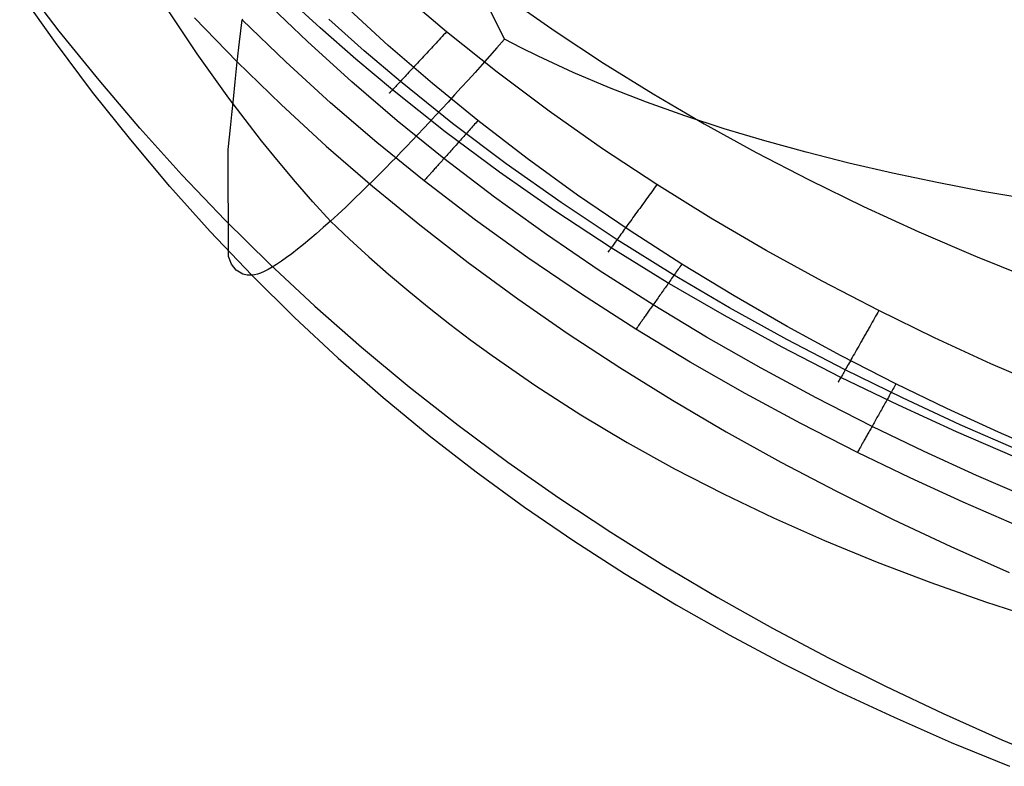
# Model space of a CAD drawing. Extents: x -353 to 1161, y -766 to 145.
# Tile 1 of 74: x -300 to -245, y -745 to -703. Entities that reach past the tile are written whole.
import ezdxf

# ---------------------------------------------------------------- set-up
doc = ezdxf.new("R2010")
doc.units = 0
doc.layers.add('DEFAULT', color=7, linetype='CONTINUOUS')

msp = doc.modelspace()

# ---------------------------------------------------------------- linework, layer by layer
at = {"layer": 'DEFAULT'}
for p, q in [((-298.269, -703.947, 191.502), (-300.434, -701.115, 191.458)), ((-298.471, -704.597, 244.197), (-300.481, -701.756, 244.103)), ((-283.682, -703.764, 68.62), (-285.645, -701.957, 68.652)), ((-273.174, -702.089, 45.744), (-270.528, -703.948, 45.718)), ((-290.553, -705.216, 265.917), (-292.27, -702.646, 265.942)), ((-284.391, -704.533, 77.402), (-286.801, -702.212, 77.414)), ((-279.869, -704.752, 76.166), (-282.279, -702.546, 76.166)), ((-276.605, -703.995, 76.166), (-278.568, -702.337, 76.166)), ((-273.362, -704.41, 280.823), (-274.343, -702.416, 281.094)), ((-288.309, -705.675, 91.409), (-290.699, -703.207, 91.409)), ((-288.008, -703.283, 80.401), (-288.042, -703.314, 80.62)), ((-281.211, -705.049, 73.78), (-283.194, -703.286, 73.793)), ((-288.188, -704.553, 86.004), (-288.042, -703.314, 80.62)), ((-285.6, -705.672, 80.583), (-288.042, -703.314, 80.62)), ((-281.676, -705.526, 68.588), (-283.682, -703.764, 68.62)), ((-296.043, -706.705, 191.544), (-298.269, -703.947, 191.502)), ((-276.935, -704.35, 76.135), (-277.02, -704.441, 76.117)), ((-276.851, -704.26, 76.149), (-276.935, -704.35, 76.135)), ((-276.768, -704.17, 76.158), (-276.851, -704.26, 76.149)), ((-276.686, -704.082, 76.164), (-276.768, -704.17, 76.158)), ((-276.605, -703.995, 76.166), (-276.686, -704.082, 76.164)), ((-273.771, -706.259, 76.166), (-276.605, -703.995, 76.166)), ((-273.362, -704.41, 280.823), (-273.788, -704.892, 280.449)), ((-272.425, -704.893, 281.052), (-273.362, -704.41, 280.823)), ((-270.528, -703.948, 45.718), (-267.816, -705.741, 45.69)), ((-296.4, -707.36, 244.29), (-298.471, -704.597, 244.197)), ((-288.309, -705.675, 91.409), (-288.188, -704.553, 86.004)), ((-281.91, -706.787, 77.391), (-284.391, -704.533, 77.402)), ((-277.392, -706.891, 76.166), (-279.869, -704.752, 76.166)), ((-277.452, -704.905, 75.957), (-277.539, -704.999, 75.911)), ((-277.365, -704.811, 75.999), (-277.452, -704.905, 75.957)), ((-277.278, -704.718, 76.035), (-277.365, -704.811, 75.999)), ((-277.191, -704.625, 76.067), (-277.278, -704.718, 76.035)), ((-277.105, -704.533, 76.094), (-277.191, -704.625, 76.067)), ((-277.02, -704.441, 76.117), (-277.105, -704.533, 76.094)), ((-273.788, -704.892, 280.449), (-274.204, -705.361, 280.068)), ((-271.471, -705.363, 281.276), (-272.425, -704.893, 281.052)), ((-288.779, -707.696, 265.881), (-290.553, -705.216, 265.917)), ((-279.186, -706.769, 73.767), (-281.211, -705.049, 73.78)), ((-277.975, -705.467, 75.603), (-278.061, -705.559, 75.526)), ((-277.888, -705.374, 75.675), (-277.975, -705.467, 75.603)), ((-277.801, -705.281, 75.742), (-277.888, -705.374, 75.675)), ((-277.714, -705.187, 75.803), (-277.801, -705.281, 75.742)), ((-277.627, -705.093, 75.86), (-277.714, -705.187, 75.803)), ((-277.539, -704.999, 75.911), (-277.627, -705.093, 75.86)), ((-274.204, -705.361, 280.068), (-274.612, -705.818, 279.68)), ((-269.515, -706.266, 281.712), (-271.471, -705.363, 281.276)), ((-288.427, -706.788, 97.441), (-288.309, -705.675, 91.409)), ((-288.309, -705.675, 91.409), (-285.853, -708.066, 91.409)), ((-283.087, -707.961, 80.548), (-285.6, -705.672, 80.583)), ((-279.629, -707.244, 68.558), (-281.676, -705.526, 68.588)), ((-278.477, -706.007, 75.06), (-278.556, -706.092, 74.952)), ((-278.396, -705.92, 75.164), (-278.477, -706.007, 75.06)), ((-278.314, -705.831, 75.262), (-278.396, -705.92, 75.164)), ((-278.23, -705.742, 75.355), (-278.314, -705.831, 75.262)), ((-278.146, -705.651, 75.443), (-278.23, -705.742, 75.355)), ((-278.061, -705.559, 75.526), (-278.146, -705.651, 75.443)), ((-274.612, -705.818, 279.68), (-275.01, -706.262, 279.285)), ((-267.816, -705.741, 45.69), (-265.038, -707.47, 45.661)), ((-278.996, -706.565, 74.2), (-279.062, -706.635, 74.06)), ((-278.928, -706.491, 74.337), (-278.996, -706.565, 74.2)), ((-278.858, -706.416, 74.469), (-278.928, -706.491, 74.337)), ((-278.785, -706.338, 74.597), (-278.858, -706.416, 74.469)), ((-278.711, -706.258, 74.72), (-278.785, -706.338, 74.597)), ((-278.634, -706.176, 74.838), (-278.711, -706.258, 74.72)), ((-278.556, -706.092, 74.952), (-278.634, -706.176, 74.838)), ((-275.01, -706.262, 279.285), (-275.399, -706.694, 278.883)), ((-270.863, -708.438, 76.166), (-273.771, -706.259, 76.166)), ((-267.496, -707.122, 282.132), (-269.515, -706.266, 281.712)), ((-293.755, -709.388, 191.584), (-296.043, -706.705, 191.544)), ((-288.53, -707.766, 103.479), (-288.427, -706.788, 97.441)), ((-279.363, -708.972, 77.38), (-281.91, -706.787, 77.391)), ((-279.535, -707.143, 72.646), (-279.573, -707.184, 72.478)), ((-279.494, -707.099, 72.814), (-279.535, -707.143, 72.646)), ((-279.45, -707.052, 72.979), (-279.494, -707.099, 72.814)), ((-279.403, -707.002, 73.142), (-279.45, -707.052, 72.979)), ((-279.353, -706.948, 73.302), (-279.403, -707.002, 73.142)), ((-279.3, -706.891, 73.46), (-279.353, -706.948, 73.302)), ((-279.245, -706.832, 73.615), (-279.3, -706.891, 73.46)), ((-279.186, -706.769, 73.767), (-279.245, -706.832, 73.615)), ((-279.126, -706.704, 73.915), (-279.186, -706.769, 73.767)), ((-276.265, -709.116, 73.749), (-279.186, -706.769, 73.767)), ((-279.062, -706.635, 74.06), (-279.126, -706.704, 73.915)), ((-274.852, -708.963, 76.166), (-277.392, -706.891, 76.166)), ((-275.78, -707.115, 278.475), (-276.152, -707.524, 278.06)), ((-275.399, -706.694, 278.883), (-275.78, -707.115, 278.475)), ((-265.415, -707.93, 282.536), (-267.496, -707.122, 282.132)), ((-294.269, -710.043, 244.384), (-296.4, -707.36, 244.29)), ((-286.947, -710.085, 265.834), (-288.779, -707.696, 265.881)), ((-279.788, -707.415, 70.586), (-279.79, -707.417, 70.418)), ((-279.79, -707.417, 70.418), (-279.789, -707.417, 70.25)), ((-279.789, -707.417, 70.25), (-279.786, -707.413, 70.085)), ((-279.783, -707.41, 70.756), (-279.788, -707.415, 70.586)), ((-279.786, -707.413, 70.085), (-279.78, -707.407, 69.922)), ((-279.775, -707.402, 70.927), (-279.783, -707.41, 70.756)), ((-279.78, -707.407, 69.922), (-279.772, -707.398, 69.76)), ((-279.765, -707.391, 71.099), (-279.775, -707.402, 70.927)), ((-279.772, -707.398, 69.76), (-279.761, -707.387, 69.601)), ((-279.751, -707.376, 71.272), (-279.765, -707.391, 71.099)), ((-279.761, -707.387, 69.601), (-279.748, -707.373, 69.444)), ((-279.735, -707.359, 71.445), (-279.751, -707.376, 71.272)), ((-279.748, -707.373, 69.444), (-279.733, -707.357, 69.29)), ((-279.716, -707.338, 71.618), (-279.735, -707.359, 71.445)), ((-279.733, -707.357, 69.29), (-279.716, -707.338, 69.138)), ((-279.693, -707.314, 71.791), (-279.716, -707.338, 71.618)), ((-279.716, -707.338, 69.138), (-279.697, -707.318, 68.988)), ((-279.697, -707.318, 68.988), (-279.676, -707.295, 68.842)), ((-279.668, -707.286, 71.964), (-279.693, -707.314, 71.791)), ((-279.676, -707.295, 68.842), (-279.653, -707.271, 68.698)), ((-279.639, -707.255, 72.136), (-279.668, -707.286, 71.964)), ((-279.653, -707.271, 68.698), (-279.629, -707.244, 68.558)), ((-279.607, -707.221, 72.307), (-279.639, -707.255, 72.136)), ((-276.677, -709.588, 68.515), (-279.629, -707.244, 68.558)), ((-279.573, -707.184, 72.478), (-279.607, -707.221, 72.307)), ((-276.152, -707.524, 278.06), (-276.516, -707.921, 277.638)), ((-265.038, -707.47, 45.661), (-262.195, -709.135, 45.63)), ((-288.62, -708.621, 109.528), (-288.53, -707.766, 103.479)), ((-285.853, -708.066, 91.409), (-283.333, -710.383, 91.409)), ((-280.507, -710.18, 80.512), (-283.087, -707.961, 80.548)), ((-276.516, -707.921, 277.638), (-276.871, -708.307, 277.21)), ((-263.272, -708.694, 282.925), (-265.415, -707.93, 282.536)), ((-288.697, -709.368, 115.593), (-288.62, -708.621, 109.528)), ((-277.218, -708.682, 276.776), (-277.557, -709.047, 276.335)), ((-276.871, -708.307, 277.21), (-277.218, -708.682, 276.776)), ((-267.886, -710.532, 76.166), (-270.863, -708.438, 76.166)), ((-261.068, -709.415, 283.299), (-263.272, -708.694, 282.925)), ((-288.817, -710.585, 127.795), (-288.697, -709.368, 115.593)), ((-276.752, -711.087, 77.369), (-279.363, -708.972, 77.38)), ((-277.557, -709.047, 276.335), (-277.888, -709.4, 275.888)), ((-273.268, -711.375, 73.731), (-276.265, -709.116, 73.749)), ((-275.214, -709.368, 76.205), (-275.275, -709.436, 76.22)), ((-275.153, -709.299, 76.193), (-275.214, -709.368, 76.205)), ((-275.092, -709.231, 76.183), (-275.153, -709.299, 76.193)), ((-275.032, -709.164, 76.176), (-275.092, -709.231, 76.183)), ((-274.972, -709.096, 76.17), (-275.032, -709.164, 76.176)), ((-274.912, -709.029, 76.167), (-274.972, -709.096, 76.17)), ((-274.852, -708.963, 76.166), (-274.912, -709.029, 76.167)), ((-272.094, -711.085, 76.166), (-274.852, -708.963, 76.166)), ((-262.195, -709.135, 45.63), (-259.288, -710.737, 45.599)), ((-291.404, -711.995, 191.623), (-293.755, -709.388, 191.584)), ((-278.211, -709.744, 275.435), (-278.527, -710.077, 274.975)), ((-277.888, -709.4, 275.888), (-278.211, -709.744, 275.435)), ((-273.65, -711.841, 68.474), (-276.677, -709.588, 68.515)), ((-275.706, -709.918, 76.388), (-275.768, -709.986, 76.422)), ((-275.645, -709.849, 76.357), (-275.706, -709.918, 76.388)), ((-275.583, -709.78, 76.328), (-275.645, -709.849, 76.357)), ((-275.521, -709.711, 76.301), (-275.583, -709.78, 76.328)), ((-275.46, -709.642, 76.277), (-275.521, -709.711, 76.301)), ((-275.398, -709.573, 76.256), (-275.46, -709.642, 76.277)), ((-275.337, -709.505, 76.237), (-275.398, -709.573, 76.256)), ((-275.275, -709.436, 76.22), (-275.337, -709.505, 76.237)), ((-258.804, -710.093, 283.659), (-261.068, -709.415, 283.299)), ((-292.075, -712.646, 244.48), (-294.269, -710.043, 244.384)), ((-286.009, -711.246, 265.806), (-286.947, -710.085, 265.834)), ((-283.333, -710.383, 91.409), (-280.748, -712.626, 91.409)), ((-277.862, -712.329, 80.478), (-280.507, -710.18, 80.512)), ((-278.836, -710.4, 274.51), (-279.137, -710.713, 274.038)), ((-278.527, -710.077, 274.975), (-278.836, -710.4, 274.51)), ((-276.19, -710.459, 76.728), (-276.249, -710.525, 76.782)), ((-276.131, -710.393, 76.677), (-276.19, -710.459, 76.728)), ((-276.071, -710.326, 76.628), (-276.131, -710.393, 76.677)), ((-276.011, -710.259, 76.582), (-276.071, -710.326, 76.628)), ((-275.951, -710.191, 76.538), (-276.011, -710.259, 76.582)), ((-275.89, -710.123, 76.497), (-275.951, -710.191, 76.538)), ((-275.829, -710.055, 76.458), (-275.89, -710.123, 76.497)), ((-275.768, -709.986, 76.422), (-275.829, -710.055, 76.458)), ((-256.481, -710.733, 284.005), (-258.804, -710.093, 283.659)), ((-288.807, -716.568, 218.861), (-288.817, -710.585, 127.795)), ((-279.431, -711.017, 273.56), (-279.718, -711.312, 273.077)), ((-279.137, -710.713, 274.038), (-279.431, -711.017, 273.56)), ((-276.645, -710.968, 77.223), (-276.699, -711.028, 77.295)), ((-276.591, -710.907, 77.153), (-276.645, -710.968, 77.223)), ((-276.535, -710.845, 77.085), (-276.591, -710.907, 77.153)), ((-276.479, -710.782, 77.02), (-276.535, -710.845, 77.085)), ((-276.423, -710.719, 76.957), (-276.479, -710.782, 77.02)), ((-276.365, -710.655, 76.896), (-276.423, -710.719, 76.957)), ((-276.308, -710.59, 76.838), (-276.365, -710.655, 76.896)), ((-276.249, -710.525, 76.782), (-276.308, -710.59, 76.838)), ((-264.843, -712.541, 76.166), (-267.886, -710.532, 76.166)), ((-259.288, -710.737, 45.599), (-256.316, -712.278, 45.568)), ((-254.099, -711.334, 284.338), (-256.481, -710.733, 284.005)), ((-285.055, -712.384, 265.776), (-286.009, -711.246, 265.806)), ((-279.718, -711.312, 273.077), (-279.998, -711.597, 272.587)), ((-277.141, -711.523, 78.032), (-277.185, -711.572, 78.123)), ((-277.096, -711.472, 77.943), (-277.141, -711.523, 78.032)), ((-277.05, -711.421, 77.856), (-277.096, -711.472, 77.943)), ((-277.003, -711.368, 77.77), (-277.05, -711.421, 77.856)), ((-276.954, -711.314, 77.686), (-277.003, -711.368, 77.77)), ((-276.905, -711.259, 77.604), (-276.954, -711.314, 77.686)), ((-276.855, -711.202, 77.524), (-276.905, -711.259, 77.604)), ((-276.804, -711.145, 77.445), (-276.855, -711.202, 77.524)), ((-276.752, -711.087, 77.369), (-276.804, -711.145, 77.445)), ((-276.699, -711.028, 77.295), (-276.752, -711.087, 77.369)), ((-273.919, -713.252, 77.358), (-276.752, -711.087, 77.369)), ((-270.201, -713.544, 73.713), (-273.268, -711.375, 73.731)), ((-269.271, -713.13, 76.166), (-272.094, -711.085, 76.166)), ((-251.659, -711.898, 284.658), (-254.099, -711.334, 284.338)), ((-288.988, -714.523, 191.661), (-291.404, -711.995, 191.623)), ((-280.272, -711.874, 272.092), (-280.539, -712.142, 271.591)), ((-279.998, -711.597, 272.587), (-280.272, -711.874, 272.092)), ((-277.649, -712.09, 79.414), (-277.702, -712.149, 79.625)), ((-277.621, -712.059, 79.309), (-277.649, -712.09, 79.414)), ((-277.591, -712.026, 79.205), (-277.621, -712.059, 79.309)), ((-277.561, -711.992, 79.102), (-277.591, -712.026, 79.205)), ((-277.529, -711.956, 78.999), (-277.561, -711.992, 79.102)), ((-277.495, -711.919, 78.897), (-277.529, -711.956, 78.999)), ((-277.461, -711.88, 78.797), (-277.495, -711.919, 78.897)), ((-277.425, -711.84, 78.697), (-277.461, -711.88, 78.797)), ((-277.388, -711.799, 78.598), (-277.425, -711.84, 78.697)), ((-277.35, -711.756, 78.5), (-277.388, -711.799, 78.598)), ((-277.31, -711.712, 78.404), (-277.35, -711.756, 78.5)), ((-277.27, -711.666, 78.309), (-277.31, -711.712, 78.404)), ((-277.228, -711.62, 78.215), (-277.27, -711.666, 78.309)), ((-277.185, -711.572, 78.123), (-277.228, -711.62, 78.215)), ((-270.555, -714.005, 68.433), (-273.65, -711.841, 68.474)), ((-249.162, -712.428, 284.966), (-251.659, -711.898, 284.658)), ((-289.819, -715.168, 244.577), (-292.075, -712.646, 244.48)), ((-284.087, -713.498, 265.742), (-285.055, -712.384, 265.776)), ((-281.055, -712.654, 270.572), (-281.304, -712.897, 270.053)), ((-280.8, -712.402, 271.084), (-281.055, -712.654, 270.572)), ((-280.539, -712.142, 271.591), (-280.8, -712.402, 271.084)), ((-280.748, -712.626, 91.409), (-278.101, -714.797, 91.409)), ((-277.829, -712.292, 80.265), (-277.862, -712.329, 80.478)), ((-274.992, -714.527, 80.443), (-277.862, -712.329, 80.478)), ((-277.792, -712.25, 80.051), (-277.829, -712.292, 80.265)), ((-277.749, -712.202, 79.837), (-277.792, -712.25, 80.051)), ((-277.702, -712.149, 79.625), (-277.749, -712.202, 79.837)), ((-264.913, -712.638, 76.164), (-264.984, -712.736, 76.158)), ((-264.843, -712.541, 76.166), (-264.913, -712.638, 76.164)), ((-261.816, -714.421, 76.166), (-264.843, -712.541, 76.166)), ((-256.316, -712.278, 45.568), (-253.281, -713.758, 45.538)), ((-246.606, -712.926, 285.263), (-249.162, -712.428, 284.966)), ((-281.304, -712.897, 270.053), (-281.785, -713.362, 269)), ((-266.387, -715.099, 76.166), (-269.271, -713.13, 76.166)), ((-265.275, -713.14, 76.092), (-265.349, -713.243, 76.065)), ((-265.201, -713.037, 76.115), (-265.275, -713.14, 76.092)), ((-265.128, -712.936, 76.134), (-265.201, -713.037, 76.115)), ((-265.056, -712.836, 76.148), (-265.128, -712.936, 76.134)), ((-264.984, -712.736, 76.158), (-265.056, -712.836, 76.148)), ((-241.324, -713.83, 285.823), (-246.606, -712.926, 285.263)), ((-283.104, -714.59, 265.706), (-284.087, -713.498, 265.742)), ((-281.785, -713.362, 269), (-282.245, -713.797, 267.924)), ((-271.022, -715.337, 77.347), (-273.919, -713.252, 77.358)), ((-267.069, -715.624, 73.696), (-270.201, -713.544, 73.713)), ((-265.726, -713.764, 75.852), (-265.801, -713.869, 75.794)), ((-265.65, -713.659, 75.905), (-265.726, -713.764, 75.852)), ((-265.575, -713.554, 75.952), (-265.65, -713.659, 75.905)), ((-265.499, -713.45, 75.995), (-265.575, -713.554, 75.952)), ((-265.424, -713.346, 76.032), (-265.499, -713.45, 75.995)), ((-265.349, -713.243, 76.065), (-265.424, -713.346, 76.032)), ((-253.281, -713.758, 45.538), (-250.182, -715.178, 45.51)), ((-282.684, -714.206, 266.826), (-283.104, -714.59, 265.706)), ((-282.245, -713.797, 267.924), (-282.684, -714.206, 266.826)), ((-267.396, -716.078, 68.394), (-270.555, -714.005, 68.433)), ((-266.101, -714.284, 75.508), (-266.175, -714.386, 75.423)), ((-266.027, -714.181, 75.588), (-266.101, -714.284, 75.508)), ((-265.952, -714.077, 75.662), (-266.027, -714.181, 75.588)), ((-265.877, -713.973, 75.731), (-265.952, -714.077, 75.662)), ((-265.801, -713.869, 75.794), (-265.877, -713.973, 75.731)), ((-288.988, -714.523, 191.661), (-286.509, -716.972, 191.697)), ((-283.104, -714.59, 265.706), (-283.507, -714.95, 264.564)), ((-283.104, -714.59, 265.706), (-282.036, -715.598, 265.856)), ((-278.101, -714.797, 91.409), (-275.393, -716.897, 91.409)), ((-272.058, -716.643, 80.409), (-274.992, -714.527, 80.443)), ((-266.46, -714.781, 75.029), (-266.529, -714.876, 74.917)), ((-266.39, -714.684, 75.135), (-266.46, -714.781, 75.029)), ((-266.319, -714.586, 75.237), (-266.39, -714.684, 75.135)), ((-266.247, -714.486, 75.333), (-266.319, -714.586, 75.237)), ((-266.175, -714.386, 75.423), (-266.247, -714.486, 75.333)), ((-258.734, -716.221, 76.166), (-261.816, -714.421, 76.166)), ((-287.499, -717.61, 244.678), (-289.819, -715.168, 244.577)), ((-283.892, -715.287, 263.4), (-284.26, -715.601, 262.214)), ((-283.507, -714.95, 264.564), (-283.892, -715.287, 263.4)), ((-268.065, -717.343, 77.337), (-271.022, -715.337, 77.347)), ((-266.906, -715.4, 74.143), (-266.963, -715.478, 73.998)), ((-266.848, -715.319, 74.283), (-266.906, -715.4, 74.143)), ((-266.788, -715.235, 74.419), (-266.848, -715.319, 74.283)), ((-266.725, -715.149, 74.551), (-266.788, -715.235, 74.419)), ((-266.661, -715.06, 74.678), (-266.725, -715.149, 74.551)), ((-266.596, -714.969, 74.8), (-266.661, -715.06, 74.678)), ((-266.529, -714.876, 74.917), (-266.596, -714.969, 74.8)), ((-263.446, -716.993, 76.166), (-266.387, -715.099, 76.166)), ((-250.182, -715.178, 45.51), (-247.02, -716.539, 45.484)), ((-284.611, -715.892, 261.005), (-284.945, -716.16, 259.774)), ((-284.26, -715.601, 262.214), (-284.611, -715.892, 261.005)), ((-282.036, -715.598, 265.856), (-280.949, -716.586, 266.003)), ((-267.291, -715.933, 72.886), (-267.328, -715.984, 72.716)), ((-267.252, -715.878, 73.054), (-267.291, -715.933, 72.886)), ((-267.21, -715.82, 73.219), (-267.252, -715.878, 73.054)), ((-267.165, -715.758, 73.381), (-267.21, -715.82, 73.219)), ((-267.118, -715.693, 73.54), (-267.165, -715.758, 73.381)), ((-267.069, -715.624, 73.696), (-267.118, -715.693, 73.54)), ((-267.017, -715.553, 73.849), (-267.069, -715.624, 73.696)), ((-263.954, -717.569, 73.68), (-267.069, -715.624, 73.696)), ((-266.963, -715.478, 73.998), (-267.017, -715.553, 73.849)), ((-285.261, -716.406, 258.52), (-285.561, -716.628, 257.243)), ((-284.945, -716.16, 259.774), (-285.261, -716.406, 258.52)), ((-267.56, -716.304, 70.269), (-267.557, -716.301, 70.1)), ((-267.558, -716.302, 70.613), (-267.56, -716.305, 70.44)), ((-267.56, -716.305, 70.44), (-267.56, -716.304, 70.269)), ((-267.553, -716.295, 70.787), (-267.558, -716.302, 70.613)), ((-267.557, -716.301, 70.1), (-267.552, -716.294, 69.932)), ((-267.546, -716.286, 70.962), (-267.553, -716.295, 70.787)), ((-267.552, -716.294, 69.932), (-267.545, -716.284, 69.767)), ((-267.536, -716.272, 71.138), (-267.546, -716.286, 70.962)), ((-267.545, -716.284, 69.767), (-267.536, -716.271, 69.604)), ((-267.524, -716.255, 71.315), (-267.536, -716.272, 71.138)), ((-267.536, -716.271, 69.604), (-267.524, -716.256, 69.443)), ((-267.509, -716.234, 71.492), (-267.524, -716.255, 71.315)), ((-267.524, -716.256, 69.443), (-267.511, -716.237, 69.285)), ((-267.511, -716.237, 69.285), (-267.496, -716.217, 69.129)), ((-267.491, -716.21, 71.669), (-267.509, -716.234, 71.492)), ((-267.496, -716.217, 69.129), (-267.479, -716.193, 68.976)), ((-267.471, -716.182, 71.845), (-267.491, -716.21, 71.669)), ((-267.479, -716.193, 68.976), (-267.461, -716.168, 68.826)), ((-267.448, -716.15, 72.022), (-267.471, -716.182, 71.845)), ((-267.461, -716.168, 68.826), (-267.441, -716.14, 68.679)), ((-267.422, -716.114, 72.197), (-267.448, -716.15, 72.022)), ((-267.441, -716.14, 68.679), (-267.419, -716.11, 68.535)), ((-267.393, -716.074, 72.372), (-267.422, -716.114, 72.197)), ((-267.419, -716.11, 68.535), (-267.396, -716.078, 68.394)), ((-264.256, -718.014, 68.358), (-267.396, -716.078, 68.394)), ((-267.362, -716.031, 72.545), (-267.393, -716.074, 72.372)), ((-267.328, -715.984, 72.716), (-267.362, -716.031, 72.545)), ((-255.602, -717.943, 76.166), (-258.734, -716.221, 76.166)), ((-288.629, -716.999, 225.561), (-288.807, -716.568, 218.861)), ((-288.363, -717.337, 232.13), (-288.629, -716.999, 225.561)), ((-286.509, -716.972, 191.697), (-283.965, -719.342, 191.732)), ((-286.11, -717.005, 254.619), (-286.358, -717.16, 253.272)), ((-285.844, -716.828, 255.943), (-286.11, -717.005, 254.619)), ((-285.561, -716.628, 257.243), (-285.844, -716.828, 255.943)), ((-280.949, -716.586, 266.003), (-279.844, -717.555, 266.147)), ((-275.393, -716.897, 91.409), (-272.623, -718.927, 91.409)), ((-269.064, -718.679, 80.377), (-272.058, -716.643, 80.409)), ((-263.497, -717.064, 76.167), (-263.547, -717.136, 76.17)), ((-263.446, -716.993, 76.166), (-263.497, -717.064, 76.167)), ((-260.519, -718.771, 76.166), (-263.446, -716.993, 76.166)), ((-247.02, -716.539, 45.484), (-243.797, -717.842, 45.461)), ((-287.992, -717.55, 238.518), (-288.363, -717.337, 232.13)), ((-287.762, -717.601, 241.63), (-287.992, -717.55, 238.518)), ((-287.499, -717.61, 244.678), (-287.762, -717.601, 241.63)), ((-287.351, -717.591, 246.172), (-287.499, -717.61, 244.678)), ((-287.499, -717.61, 244.678), (-285.115, -719.97, 244.781)), ((-287.186, -717.55, 247.641), (-287.351, -717.591, 246.172)), ((-287.004, -717.487, 249.086), (-287.186, -717.55, 247.641)), ((-286.806, -717.4, 250.505), (-287.004, -717.487, 249.086)), ((-286.591, -717.291, 251.901), (-286.806, -717.4, 250.505)), ((-286.358, -717.16, 253.272), (-286.591, -717.291, 251.901)), ((-279.844, -717.555, 266.147), (-278.721, -718.504, 266.29)), ((-265.052, -719.27, 77.327), (-268.065, -717.343, 77.337)), ((-260.785, -719.429, 73.665), (-263.954, -717.569, 73.68)), ((-263.856, -717.573, 76.234), (-263.908, -717.647, 76.253)), ((-263.804, -717.5, 76.218), (-263.856, -717.573, 76.234)), ((-263.752, -717.426, 76.204), (-263.804, -717.5, 76.218)), ((-263.701, -717.353, 76.192), (-263.752, -717.426, 76.204)), ((-263.649, -717.281, 76.183), (-263.701, -717.353, 76.192)), ((-263.598, -717.208, 76.175), (-263.649, -717.281, 76.183)), ((-263.547, -717.136, 76.17), (-263.598, -717.208, 76.175)), ((-264.271, -718.162, 76.448), (-264.323, -718.235, 76.486)), ((-264.219, -718.089, 76.413), (-264.271, -718.162, 76.448)), ((-261.064, -719.866, 68.323), (-264.256, -718.014, 68.358)), ((-264.168, -718.015, 76.381), (-264.219, -718.089, 76.413)), ((-264.116, -717.942, 76.35), (-264.168, -718.015, 76.381)), ((-264.064, -717.868, 76.322), (-264.116, -717.942, 76.35)), ((-264.012, -717.794, 76.297), (-264.064, -717.868, 76.322)), ((-263.96, -717.721, 76.274), (-264.012, -717.794, 76.297)), ((-263.908, -717.647, 76.253), (-263.96, -717.721, 76.274)), ((-252.424, -719.588, 76.166), (-255.602, -717.943, 76.166)), ((-278.721, -718.504, 266.29), (-277.58, -719.434, 266.429)), ((-266.014, -720.634, 80.345), (-269.064, -718.679, 80.377)), ((-264.626, -718.666, 76.761), (-264.676, -718.736, 76.815)), ((-264.577, -718.596, 76.709), (-264.626, -718.666, 76.761)), ((-264.526, -718.524, 76.66), (-264.577, -718.596, 76.709)), ((-264.476, -718.453, 76.613), (-264.526, -718.524, 76.66)), ((-264.425, -718.381, 76.568), (-264.476, -718.453, 76.613)), ((-264.374, -718.308, 76.526), (-264.425, -718.381, 76.568)), ((-264.323, -718.235, 76.486), (-264.374, -718.308, 76.526)), ((-272.623, -718.927, 91.409), (-269.794, -720.888, 91.409)), ((-265.052, -719.27, 77.327), (-265.097, -719.333, 77.401)), ((-265.007, -719.206, 77.256), (-265.052, -719.27, 77.327)), ((-262.056, -721.079, 77.318), (-265.052, -719.27, 77.327)), ((-264.962, -719.142, 77.186), (-265.007, -719.206, 77.256)), ((-264.915, -719.076, 77.119), (-264.962, -719.142, 77.186)), ((-264.869, -719.01, 77.054), (-264.915, -719.076, 77.119)), ((-264.821, -718.943, 76.99), (-264.869, -719.01, 77.054)), ((-264.773, -718.874, 76.93), (-264.821, -718.943, 76.99)), ((-264.725, -718.806, 76.871), (-264.773, -718.874, 76.93)), ((-264.676, -718.736, 76.815), (-264.725, -718.806, 76.871)), ((-257.544, -720.478, 76.166), (-260.519, -718.771, 76.166)), ((-283.965, -719.342, 191.732), (-281.358, -721.636, 191.765)), ((-277.58, -719.434, 266.429), (-276.421, -720.345, 266.566)), ((-265.422, -719.795, 78.056), (-265.459, -719.847, 78.145)), ((-265.384, -719.741, 77.968), (-265.422, -719.795, 78.056)), ((-265.346, -719.686, 77.882), (-265.384, -719.741, 77.968)), ((-265.306, -719.63, 77.797), (-265.346, -719.686, 77.882)), ((-265.266, -719.573, 77.714), (-265.306, -719.63, 77.797)), ((-265.225, -719.515, 77.633), (-265.266, -719.573, 77.714)), ((-265.183, -719.455, 77.554), (-265.225, -719.515, 77.633)), ((-265.14, -719.395, 77.476), (-265.183, -719.455, 77.554)), ((-265.097, -719.333, 77.401), (-265.14, -719.395, 77.476)), ((-257.568, -721.208, 73.65), (-260.785, -719.429, 73.665)), ((-252.543, -719.798, 76.158), (-252.604, -719.905, 76.148)), ((-252.484, -719.693, 76.164), (-252.543, -719.798, 76.158)), ((-252.424, -719.588, 76.166), (-252.484, -719.693, 76.164)), ((-249.305, -721.111, 76.166), (-252.424, -719.588, 76.166)), ((-285.115, -719.97, 244.781), (-282.668, -722.249, 244.887)), ((-276.421, -720.345, 266.566), (-275.244, -721.237, 266.701)), ((-265.823, -720.364, 79.307), (-265.87, -720.43, 79.513)), ((-265.773, -720.292, 79.105), (-265.823, -720.364, 79.307)), ((-265.746, -720.254, 79.004), (-265.773, -720.292, 79.105)), ((-265.718, -720.215, 78.905), (-265.746, -720.254, 79.004)), ((-265.689, -720.174, 78.806), (-265.718, -720.215, 78.905)), ((-265.659, -720.131, 78.708), (-265.689, -720.174, 78.806)), ((-265.628, -720.087, 78.611), (-265.659, -720.131, 78.708)), ((-265.596, -720.042, 78.516), (-265.628, -720.087, 78.611)), ((-265.563, -719.995, 78.421), (-265.596, -720.042, 78.516)), ((-265.53, -719.947, 78.328), (-265.563, -719.995, 78.421)), ((-265.495, -719.898, 78.236), (-265.53, -719.947, 78.328)), ((-265.459, -719.847, 78.145), (-265.495, -719.898, 78.236)), ((-257.825, -721.636, 68.288), (-261.064, -719.866, 68.323)), ((-252.853, -720.344, 76.063), (-252.916, -720.455, 76.029)), ((-252.79, -720.233, 76.091), (-252.853, -720.344, 76.063)), ((-252.727, -720.123, 76.114), (-252.79, -720.233, 76.091)), ((-252.665, -720.013, 76.133), (-252.727, -720.123, 76.114)), ((-252.604, -719.905, 76.148), (-252.665, -720.013, 76.133)), ((-269.794, -720.888, 91.409), (-266.906, -722.781, 91.409)), ((-265.984, -720.592, 80.136), (-266.014, -720.634, 80.345)), ((-262.981, -722.468, 80.316), (-266.014, -720.634, 80.345)), ((-265.95, -720.544, 79.928), (-265.984, -720.592, 80.136)), ((-265.912, -720.49, 79.72), (-265.95, -720.544, 79.928)), ((-265.87, -720.43, 79.513), (-265.912, -720.49, 79.72)), ((-254.525, -722.115, 76.166), (-257.544, -720.478, 76.166)), ((-253.171, -720.906, 75.845), (-253.203, -720.963, 75.816)), ((-253.139, -720.85, 75.873), (-253.171, -720.906, 75.845)), ((-253.107, -720.793, 75.899), (-253.139, -720.85, 75.873)), ((-253.075, -720.737, 75.924), (-253.107, -720.793, 75.899)), ((-253.043, -720.68, 75.948), (-253.075, -720.737, 75.924)), ((-253.011, -720.624, 75.97), (-253.043, -720.68, 75.948)), ((-252.979, -720.568, 75.991), (-253.011, -720.624, 75.97)), ((-252.948, -720.511, 76.011), (-252.979, -720.568, 75.991)), ((-252.916, -720.455, 76.029), (-252.948, -720.511, 76.011)), ((-275.244, -721.237, 266.701), (-274.049, -722.11, 266.833)), ((-259.014, -722.814, 77.309), (-262.056, -721.079, 77.318)), ((-254.305, -722.906, 73.635), (-257.568, -721.208, 73.65)), ((-253.489, -721.467, 75.493), (-253.551, -721.577, 75.406)), ((-253.426, -721.356, 75.575), (-253.489, -721.467, 75.493)), ((-253.395, -721.3, 75.613), (-253.426, -721.356, 75.575)), ((-253.363, -721.244, 75.651), (-253.395, -721.3, 75.613)), ((-253.331, -721.188, 75.686), (-253.363, -721.244, 75.651)), ((-253.299, -721.132, 75.721), (-253.331, -721.188, 75.686)), ((-253.267, -721.075, 75.754), (-253.299, -721.132, 75.721)), ((-253.235, -721.019, 75.786), (-253.267, -721.075, 75.754)), ((-253.203, -720.963, 75.816), (-253.235, -721.019, 75.786)), ((-246.15, -722.565, 76.166), (-249.305, -721.111, 76.166)), ((-281.358, -721.636, 191.765), (-278.69, -723.854, 191.796)), ((-254.542, -723.324, 68.256), (-257.825, -721.636, 68.288)), ((-253.793, -722.003, 75.002), (-253.851, -722.105, 74.887)), ((-253.734, -721.899, 75.111), (-253.793, -722.003, 75.002)), ((-253.674, -721.793, 75.215), (-253.734, -721.899, 75.111)), ((-253.613, -721.685, 75.313), (-253.674, -721.793, 75.215)), ((-253.551, -721.577, 75.406), (-253.613, -721.685, 75.313)), ((-282.668, -722.249, 244.887), (-280.156, -724.449, 244.995)), ((-274.049, -722.11, 266.833), (-271.605, -723.8, 267.09)), ((-259.903, -724.227, 80.288), (-262.981, -722.468, 80.316)), ((-251.465, -723.683, 76.166), (-254.525, -722.115, 76.166)), ((-254.12, -722.58, 74.237), (-254.169, -722.667, 74.093)), ((-254.069, -722.49, 74.377), (-254.12, -722.58, 74.237)), ((-254.017, -722.398, 74.512), (-254.069, -722.49, 74.377)), ((-253.963, -722.303, 74.642), (-254.017, -722.398, 74.512)), ((-253.908, -722.205, 74.767), (-253.963, -722.303, 74.642)), ((-253.851, -722.105, 74.887), (-253.908, -722.205, 74.767)), ((-242.96, -723.952, 76.166), (-246.15, -722.565, 76.166)), ((-266.906, -722.781, 91.409), (-263.96, -724.608, 91.409)), ((-255.929, -724.476, 77.301), (-259.014, -722.814, 77.309)), ((-254.423, -723.114, 73.146), (-254.457, -723.175, 72.977)), ((-254.386, -723.048, 73.312), (-254.423, -723.114, 73.146)), ((-254.346, -722.979, 73.475), (-254.386, -723.048, 73.312)), ((-254.305, -722.906, 73.635), (-254.346, -722.979, 73.475)), ((-254.262, -722.83, 73.792), (-254.305, -722.906, 73.635)), ((-251.106, -724.476, 73.622), (-254.305, -722.906, 73.635)), ((-254.216, -722.75, 73.944), (-254.262, -722.83, 73.792)), ((-254.169, -722.667, 74.093), (-254.216, -722.75, 73.944)), ((-254.7, -723.603, 70.315), (-254.698, -723.6, 70.142)), ((-254.699, -723.602, 70.49), (-254.7, -723.603, 70.315)), ((-254.697, -723.598, 70.666), (-254.699, -723.602, 70.49)), ((-254.698, -723.6, 70.142), (-254.694, -723.593, 69.97)), ((-254.692, -723.59, 70.844), (-254.697, -723.598, 70.666)), ((-254.694, -723.593, 69.97), (-254.689, -723.583, 69.801)), ((-254.686, -723.578, 71.023), (-254.692, -723.59, 70.844)), ((-254.689, -723.583, 69.801), (-254.681, -723.57, 69.634)), ((-254.677, -723.562, 71.202), (-254.686, -723.578, 71.023)), ((-254.681, -723.57, 69.634), (-254.672, -723.553, 69.469)), ((-254.665, -723.542, 71.382), (-254.677, -723.562, 71.202)), ((-254.672, -723.553, 69.469), (-254.661, -723.534, 69.307)), ((-254.652, -723.518, 71.563), (-254.665, -723.542, 71.382)), ((-254.661, -723.534, 69.307), (-254.648, -723.512, 69.148)), ((-254.636, -723.489, 71.743), (-254.652, -723.518, 71.563)), ((-254.648, -723.512, 69.148), (-254.634, -723.487, 68.992)), ((-254.617, -723.457, 71.922), (-254.636, -723.489, 71.743)), ((-254.634, -723.487, 68.992), (-254.618, -723.459, 68.838)), ((-254.618, -723.459, 68.838), (-254.601, -723.429, 68.688)), ((-254.596, -723.42, 72.102), (-254.617, -723.457, 71.922)), ((-254.601, -723.429, 68.688), (-254.582, -723.396, 68.54)), ((-254.573, -723.38, 72.28), (-254.596, -723.42, 72.102)), ((-254.582, -723.396, 68.54), (-254.563, -723.361, 68.396)), ((-254.548, -723.335, 72.457), (-254.573, -723.38, 72.28)), ((-254.563, -723.361, 68.396), (-254.542, -723.324, 68.256)), ((-254.52, -723.286, 72.632), (-254.548, -723.335, 72.457)), ((-251.324, -724.884, 68.225), (-254.542, -723.324, 68.256)), ((-254.49, -723.232, 72.806), (-254.52, -723.286, 72.632)), ((-254.457, -723.175, 72.977), (-254.49, -723.232, 72.806)), ((-251.465, -723.683, 76.166), (-251.507, -723.757, 76.167)), ((-248.611, -725.068, 76.166), (-251.465, -723.683, 76.166)), ((-278.69, -723.854, 191.796), (-275.96, -725.997, 191.826)), ((-271.605, -723.8, 267.09), (-269.09, -725.417, 267.337)), ((-256.782, -725.912, 80.261), (-259.903, -724.227, 80.288)), ((-251.763, -724.213, 76.217), (-251.806, -724.29, 76.232)), ((-251.72, -724.137, 76.203), (-251.763, -724.213, 76.217)), ((-251.677, -724.06, 76.192), (-251.72, -724.137, 76.203)), ((-251.634, -723.984, 76.182), (-251.677, -724.06, 76.192)), ((-251.591, -723.908, 76.175), (-251.634, -723.984, 76.182)), ((-251.549, -723.832, 76.17), (-251.591, -723.908, 76.175)), ((-251.507, -723.757, 76.167), (-251.549, -723.832, 76.17)), ((-280.156, -724.449, 244.995), (-277.581, -726.571, 245.105)), ((-263.96, -724.608, 91.409), (-260.958, -726.37, 91.409)), ((-252.804, -726.067, 77.293), (-255.929, -724.476, 77.301)), ((-252.066, -724.753, 76.375), (-252.109, -724.83, 76.406)), ((-252.022, -724.676, 76.345), (-252.066, -724.753, 76.375)), ((-251.979, -724.599, 76.318), (-252.022, -724.676, 76.345)), ((-251.936, -724.521, 76.293), (-251.979, -724.599, 76.318)), ((-251.892, -724.444, 76.271), (-251.936, -724.521, 76.293)), ((-251.849, -724.367, 76.25), (-251.892, -724.444, 76.271)), ((-251.806, -724.29, 76.232), (-251.849, -724.367, 76.25)), ((-247.871, -725.974, 73.608), (-251.106, -724.476, 73.622)), ((-252.365, -725.285, 76.645), (-252.407, -725.36, 76.693)), ((-252.323, -725.21, 76.6), (-252.365, -725.285, 76.645)), ((-252.28, -725.135, 76.556), (-252.323, -725.21, 76.6)), ((-252.238, -725.059, 76.515), (-252.28, -725.135, 76.556)), ((-252.195, -724.983, 76.477), (-252.238, -725.059, 76.515)), ((-252.152, -724.906, 76.44), (-252.195, -724.983, 76.477)), ((-252.109, -724.83, 76.406), (-252.152, -724.906, 76.44)), ((-248.072, -726.372, 68.195), (-251.324, -724.884, 68.225)), ((-245.727, -726.397, 76.166), (-248.611, -725.068, 76.166)), ((-269.09, -725.417, 267.337), (-266.504, -726.963, 267.574)), ((-252.69, -725.863, 77.091), (-252.729, -725.932, 77.156)), ((-252.651, -725.794, 77.028), (-252.69, -725.863, 77.091)), ((-252.611, -725.723, 76.966), (-252.651, -725.794, 77.028)), ((-252.571, -725.652, 76.907), (-252.611, -725.723, 76.966)), ((-252.53, -725.58, 76.85), (-252.571, -725.652, 76.907)), ((-252.49, -725.507, 76.796), (-252.53, -725.58, 76.85)), ((-252.448, -725.434, 76.743), (-252.49, -725.507, 76.796)), ((-252.407, -725.36, 76.693), (-252.448, -725.434, 76.743)), ((-275.96, -725.997, 191.826), (-273.171, -728.066, 191.855)), ((-260.958, -726.37, 91.409), (-257.9, -728.067, 91.409)), ((-253.622, -727.523, 80.236), (-256.782, -725.912, 80.261)), ((-252.984, -726.386, 77.669), (-253.018, -726.447, 77.75)), ((-252.949, -726.325, 77.59), (-252.984, -726.386, 77.669)), ((-252.914, -726.262, 77.513), (-252.949, -726.325, 77.59)), ((-252.878, -726.198, 77.438), (-252.914, -726.262, 77.513)), ((-252.841, -726.133, 77.365), (-252.878, -726.198, 77.438)), ((-252.804, -726.067, 77.293), (-252.841, -726.133, 77.365)), ((-252.767, -726, 77.224), (-252.804, -726.067, 77.293)), ((-249.893, -727.472, 77.286), (-252.804, -726.067, 77.293)), ((-252.729, -725.932, 77.156), (-252.767, -726, 77.224)), ((-244.789, -727.789, 68.166), (-248.072, -726.372, 68.195)), ((-244.605, -727.402, 73.596), (-247.871, -725.974, 73.608)), ((-242.816, -727.671, 76.166), (-245.727, -726.397, 76.166)), ((-277.581, -726.571, 245.105), (-274.943, -728.616, 245.215)), ((-266.504, -726.963, 267.574), (-263.847, -728.438, 267.802)), ((-253.316, -726.978, 78.636), (-253.341, -727.023, 78.731)), ((-253.29, -726.931, 78.541), (-253.316, -726.978, 78.636)), ((-253.263, -726.883, 78.448), (-253.29, -726.931, 78.541)), ((-253.235, -726.833, 78.356), (-253.263, -726.883, 78.448)), ((-253.206, -726.782, 78.265), (-253.235, -726.833, 78.356)), ((-253.176, -726.729, 78.176), (-253.206, -726.782, 78.265)), ((-253.146, -726.675, 78.088), (-253.176, -726.729, 78.176)), ((-253.115, -726.62, 78.001), (-253.146, -726.675, 78.088)), ((-253.083, -726.564, 77.916), (-253.115, -726.62, 78.001)), ((-253.051, -726.506, 77.832), (-253.083, -726.564, 77.916)), ((-253.018, -726.447, 77.75), (-253.051, -726.506, 77.832)), ((-253.596, -727.476, 80.031), (-253.622, -727.523, 80.236)), ((-250.68, -728.946, 80.214), (-253.622, -727.523, 80.236)), ((-253.566, -727.423, 79.827), (-253.596, -727.476, 80.031)), ((-253.533, -727.364, 79.623), (-253.566, -727.423, 79.827)), ((-253.496, -727.299, 79.421), (-253.533, -727.364, 79.623)), ((-253.456, -727.228, 79.22), (-253.496, -727.299, 79.421)), ((-253.413, -727.15, 79.022), (-253.456, -727.228, 79.22)), ((-253.39, -727.11, 78.924), (-253.413, -727.15, 79.022)), ((-253.366, -727.067, 78.827), (-253.39, -727.11, 78.924)), ((-253.341, -727.023, 78.731), (-253.366, -727.067, 78.827)), ((-246.954, -728.819, 77.28), (-249.893, -727.472, 77.286)), ((-273.171, -728.066, 191.855), (-270.323, -730.064, 191.881)), ((-257.9, -728.067, 91.409), (-254.788, -729.702, 91.409)), ((-274.943, -728.616, 245.215), (-272.241, -730.585, 245.325)), ((-263.847, -728.438, 267.802), (-261.12, -729.843, 268.02)), ((-247.709, -730.309, 80.193), (-250.68, -728.946, 80.214)), ((-243.989, -730.109, 77.274), (-246.954, -728.819, 77.28)), ((-254.788, -729.702, 91.409), (-251.622, -731.275, 91.409)), ((-270.323, -730.064, 191.881), (-267.417, -731.991, 191.907)), ((-261.12, -729.843, 268.02), (-258.324, -731.181, 268.228)), ((-272.241, -730.585, 245.325), (-269.475, -732.48, 245.434)), ((-244.713, -731.615, 80.172), (-247.709, -730.309, 80.193)), ((-258.324, -731.181, 268.228), (-255.458, -732.453, 268.427)), ((-251.622, -731.275, 91.409), (-248.404, -732.788, 91.409)), ((-269.475, -732.48, 245.434), (-266.647, -734.302, 245.541)), ((-267.417, -731.991, 191.907), (-264.455, -733.848, 191.931)), ((-255.458, -732.453, 268.427), (-252.524, -733.66, 268.616)), ((-248.404, -732.788, 91.409), (-245.134, -734.241, 91.409)), ((-264.455, -733.848, 191.931), (-261.437, -735.637, 191.953)), ((-252.524, -733.66, 268.616), (-249.522, -734.802, 268.796)), ((-266.647, -734.302, 245.541), (-263.756, -736.051, 245.647)), ((-249.522, -734.802, 268.796), (-246.452, -735.883, 268.967)), ((-261.437, -735.637, 191.953), (-258.363, -737.359, 191.974)), ((-263.756, -736.051, 245.647), (-260.802, -737.729, 245.749)), ((-246.452, -735.883, 268.967), (-243.314, -736.902, 269.128)), ((-258.363, -737.359, 191.974), (-255.236, -739.016, 191.994)), ((-260.802, -737.729, 245.749), (-257.786, -739.336, 245.847)), ((-255.236, -739.016, 191.994), (-252.057, -740.607, 192.012)), ((-257.786, -739.336, 245.847), (-254.708, -740.875, 245.941)), ((-252.057, -740.607, 192.012), (-248.825, -742.136, 192.029)), ((-254.708, -740.875, 245.941), (-251.569, -742.346, 246.03)), ((-251.569, -742.346, 246.03), (-248.37, -743.749, 246.112)), ((-248.825, -742.136, 192.029), (-245.543, -743.602, 192.044)), ((-248.37, -743.749, 246.112), (-245.11, -745.087, 246.188)), ((-245.543, -743.602, 192.044), (-242.211, -745.008, 192.058))]:
    msp.add_line(p, q, dxfattribs=at)

doc.saveas('drawing.dxf')
